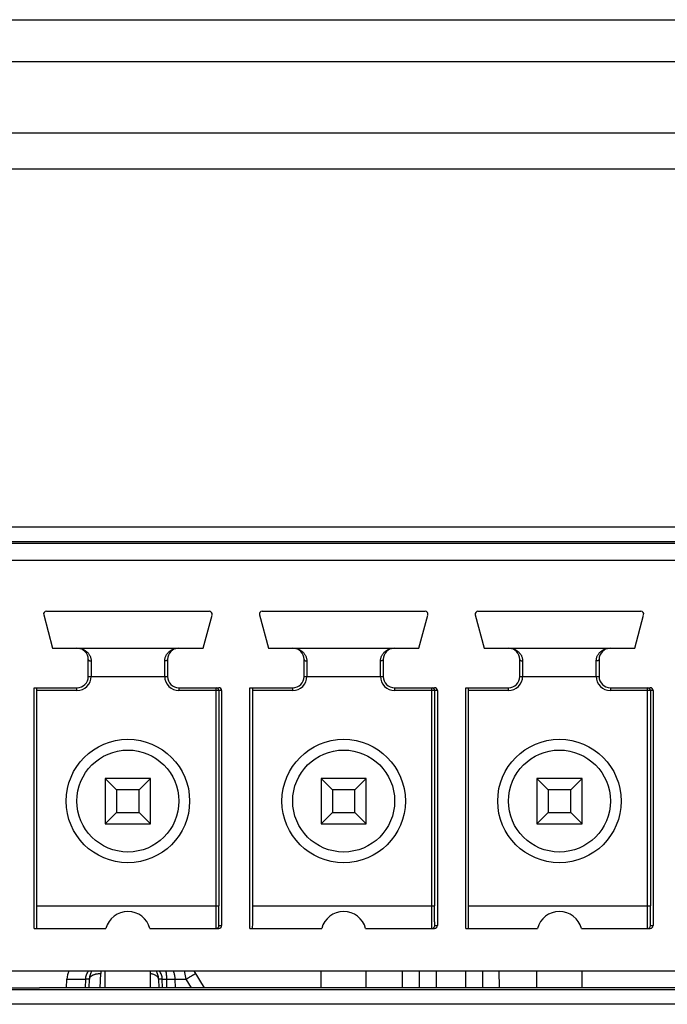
# Model space of a CAD drawing. Header units: millimetres. Extents: x 6 to 426, y 6 to 274.
# Tile 6 of 17: x 145 to 156, y 99 to 116. Entities that reach past the tile are written whole.
import ezdxf

# ---------------------------------------------------------------- set-up
doc = ezdxf.new("R2010")
doc.units = ezdxf.units.MM
doc.header["$LTSCALE"] = 23.749
doc.layers.get('0').update_dxf_attribs({"linetype": 'CONTINUOUS'})

msp = doc.modelspace()

# ---------------------------------------------------------------- linework, layer by layer
at = {"color": 7, "linetype": 'CONTINUOUS'}
for p, q in [((119.7359, 116.4168), (202.9019, 116.4168)), ((118.986, 115.6799), (203.6517, 115.6799)), ((118.8339, 114.4168), (203.8039, 114.4168)), ((127.0889, 113.7818), (195.5489, 113.7818)), ((132.043, 107.4607), (195.1808, 107.4607)), ((132.3014, 107.2023), (194.9224, 107.2023)), ((194.8897, 107.1696), (132.3341, 107.1696)), ((135.5371, 106.8718), (194.5919, 106.8718)), ((144.9796, 105.9089), (145.1369, 105.3218)), ((145.0279, 105.9718), (147.9059, 105.9718)), ((147.7969, 105.3218), (147.9534, 105.9061)), ((148.7896, 105.9089), (148.9469, 105.3218)), ((148.8379, 105.9718), (151.7159, 105.9718)), ((151.6069, 105.3218), (151.7634, 105.9061)), ((152.5996, 105.9089), (152.7569, 105.3218)), ((152.6479, 105.9718), (155.5259, 105.9718)), ((155.4169, 105.3218), (155.5734, 105.9061)), ((145.1369, 105.3218), (147.7969, 105.3218)), ((148.9469, 105.3218), (151.6069, 105.3218)), ((152.7569, 105.3218), (155.4169, 105.3218)), ((145.7669, 104.8218), (145.7669, 105.1218)), ((145.8169, 105.0946), (145.8169, 104.8218)), ((147.1169, 104.8218), (147.1169, 105.0946)), ((147.1669, 105.1218), (147.1669, 104.8218)), ((149.5769, 104.8218), (149.5769, 105.1218)), ((149.6269, 105.0946), (149.6269, 104.8218)), ((150.9269, 104.8218), (150.9269, 105.0946)), ((150.9769, 105.1218), (150.9769, 104.8218)), ((153.3869, 104.8218), (153.3869, 105.1218)), ((153.4369, 105.0946), (153.4369, 104.8218)), ((154.7369, 104.8218), (154.7369, 105.0946)), ((154.7869, 105.1218), (154.7869, 104.8218)), ((145.7669, 104.8218), (147.1669, 104.8218)), ((149.5769, 104.8218), (150.9769, 104.8218)), ((153.3869, 104.8218), (154.7869, 104.8218)), ((144.8119, 100.3718), (144.8119, 104.6218)), ((144.8119, 104.6218), (145.5669, 104.6218)), ((144.8615, 100.7718), (144.8615, 104.5718)), ((145.5669, 104.5718), (144.8615, 104.5718)), ((145.5669, 104.5718), (145.5669, 104.6218)), ((147.3669, 104.6218), (147.3669, 104.5718)), ((147.3669, 104.6218), (148.0719, 104.6218)), ((148.1219, 104.5718), (147.3669, 104.5718)), ((148.0226, 100.7718), (148.0226, 104.6218)), ((148.0726, 104.5718), (148.0726, 100.7718)), ((148.1219, 104.5718), (148.1219, 100.4218)), ((148.6219, 100.3718), (148.6219, 104.6218)), ((148.6219, 104.6218), (149.3769, 104.6218)), ((148.6715, 100.7718), (148.6715, 104.5718)), ((149.3769, 104.5718), (148.6715, 104.5718)), ((149.3769, 104.5718), (149.3769, 104.6218)), ((151.1769, 104.6218), (151.1769, 104.5718)), ((151.1769, 104.6218), (151.8819, 104.6218)), ((151.9319, 104.5718), (151.1769, 104.5718)), ((151.8326, 100.7718), (151.8326, 104.6218)), ((151.8826, 104.5718), (151.8826, 100.7718)), ((151.9319, 104.5718), (151.9319, 100.4218)), ((152.4319, 100.3718), (152.4319, 104.6218)), ((152.4319, 104.6218), (153.1869, 104.6218)), ((152.4815, 100.7718), (152.4815, 104.5718)), ((153.1869, 104.5718), (152.4815, 104.5718)), ((153.1869, 104.5718), (153.1869, 104.6218)), ((154.9869, 104.6218), (154.9869, 104.5718)), ((154.9869, 104.6218), (155.6919, 104.6218)), ((155.7419, 104.5718), (154.9869, 104.5718)), ((155.6426, 100.7718), (155.6426, 104.6218)), ((155.6926, 104.5718), (155.6926, 100.7718)), ((155.7419, 104.5718), (155.7419, 100.4218)), ((146.0669, 103.0218), (146.0669, 102.2218)), ((146.0669, 103.0218), (146.2669, 102.8218)), ((146.8669, 103.0218), (146.0669, 103.0218)), ((146.8669, 103.0218), (146.6669, 102.8218)), ((146.8669, 102.2218), (146.8669, 103.0218)), ((149.8769, 103.0218), (149.8769, 102.2218)), ((149.8769, 103.0218), (150.0769, 102.8218)), ((150.6769, 103.0218), (149.8769, 103.0218)), ((150.6769, 103.0218), (150.4769, 102.8218)), ((150.6769, 102.2218), (150.6769, 103.0218)), ((153.6869, 103.0218), (153.6869, 102.2218)), ((153.6869, 103.0218), (153.8869, 102.8218)), ((154.4869, 103.0218), (153.6869, 103.0218)), ((154.4869, 103.0218), (154.2869, 102.8218)), ((154.4869, 102.2218), (154.4869, 103.0218)), ((146.2669, 102.8218), (146.2669, 102.4218)), ((146.6669, 102.8218), (146.2669, 102.8218)), ((146.6669, 102.4218), (146.6669, 102.8218)), ((150.0769, 102.8218), (150.0769, 102.4218)), ((150.4769, 102.8218), (150.0769, 102.8218)), ((150.4769, 102.4218), (150.4769, 102.8218)), ((153.8869, 102.8218), (153.8869, 102.4218)), ((154.2869, 102.8218), (153.8869, 102.8218)), ((154.2869, 102.4218), (154.2869, 102.8218)), ((146.0669, 102.2218), (146.2669, 102.4218)), ((146.2669, 102.4218), (146.6669, 102.4218)), ((146.8669, 102.2218), (146.6669, 102.4218)), ((149.8769, 102.2218), (150.0769, 102.4218)), ((150.0769, 102.4218), (150.4769, 102.4218)), ((150.6769, 102.2218), (150.4769, 102.4218)), ((153.6869, 102.2218), (153.8869, 102.4218)), ((153.8869, 102.4218), (154.2869, 102.4218)), ((154.4869, 102.2218), (154.2869, 102.4218)), ((146.0669, 102.2218), (146.8669, 102.2218)), ((149.8769, 102.2218), (150.6769, 102.2218)), ((153.6869, 102.2218), (154.4869, 102.2218)), ((144.8615, 100.7718), (148.0726, 100.7718)), ((148.6715, 100.7718), (151.8826, 100.7718)), ((152.4815, 100.7718), (155.6926, 100.7718)), ((144.8119, 100.3718), (146.0796, 100.3718)), ((146.8542, 100.3718), (148.0719, 100.3718)), ((148.0752, 100.4218), (148.1219, 100.4218)), ((148.6219, 100.3718), (149.8896, 100.3718)), ((150.6642, 100.3718), (151.8819, 100.3718)), ((151.8852, 100.4218), (151.9319, 100.4218)), ((152.4319, 100.3718), (153.6996, 100.3718)), ((154.4742, 100.3718), (155.6919, 100.3718)), ((155.6952, 100.4218), (155.7419, 100.4218)), ((132.6319, 99.6218), (194.5919, 99.6218)), ((146.0669, 99.3264), (146.0669, 99.6218)), ((146.8669, 99.3264), (146.8669, 99.6218)), ((147.4954, 99.4773), (147.4652, 99.622)), ((147.8211, 99.3264), (147.6365, 99.6218)), ((149.8769, 99.3264), (149.8769, 99.6218)), ((150.6769, 99.3264), (150.6769, 99.6218)), ((151.3103, 99.6218), (151.3077, 99.3264)), ((151.6103, 99.6218), (151.6077, 99.3264)), ((151.9102, 99.6218), (151.9077, 99.3264)), ((152.4255, 99.6218), (152.4281, 99.3264)), ((152.7255, 99.6218), (152.7281, 99.3264)), ((153.0281, 99.3264), (153.0255, 99.6218)), ((153.6869, 99.3264), (153.6869, 99.6218)), ((154.4869, 99.3264), (154.4869, 99.6218)), ((145.3825, 99.3264), (145.3878, 99.4773)), ((145.3878, 99.4773), (145.7217, 99.4773)), ((145.7167, 99.3264), (145.7217, 99.4773)), ((145.7825, 99.3264), (145.7878, 99.4773)), ((145.9789, 99.3264), (145.9877, 99.5763)), ((147.008, 99.4773), (147.0133, 99.3264)), ((147.0741, 99.4773), (147.1483, 99.4773)), ((147.0791, 99.3264), (147.0741, 99.4773)), ((147.1483, 99.4773), (147.1509, 99.3264)), ((147.2968, 99.4773), (147.4954, 99.4773)), ((147.2968, 99.4773), (147.2991, 99.3264)), ((147.5896, 99.3264), (147.4954, 99.4773)), ((194.9224, 99.2914), (132.3014, 99.2914)), ((144.2156, 99.3218), (144.9082, 99.3218)), ((186.0565, 99.3264), (144.905, 99.3264)), ((195.1808, 99.0329), (132.043, 99.0329))]:
    msp.add_line(p, q, dxfattribs=at)
for centre, radius in [((146.4669, 102.6218), 1.09), ((150.2769, 102.6218), 1.09), ((154.0869, 102.6218), 1.09), ((146.4669, 102.6218), 0.9), ((150.2769, 102.6218), 0.9), ((154.0869, 102.6218), 0.9)]:
    msp.add_circle(centre, radius, dxfattribs=at)
for centre, radius, start, end in [((145.0279, 105.9218), 0.05, 90, 195), ((147.9059, 105.9218), 0.05, 345, 90), ((148.8379, 105.9218), 0.05, 90, 195), ((151.7159, 105.9218), 0.05, 345, 90), ((152.6479, 105.9218), 0.05, 90, 195), ((155.5259, 105.9218), 0.05, 345, 90), ((145.5669, 105.1218), 0.2, 0, 90), ((147.3669, 105.1218), 0.2, 90, 180), ((149.3769, 105.1218), 0.2, 0, 90), ((151.1769, 105.1218), 0.2, 90, 180), ((153.1869, 105.1218), 0.2, 0, 90), ((154.9869, 105.1218), 0.2, 90, 180), ((145.5669, 104.8218), 0.25, 269.99995, 360), ((145.5669, 104.8218), 0.2, 270, 360), ((147.3669, 104.8218), 0.25, 180, 270.00003), ((147.3669, 104.8218), 0.2, 180, 270), ((149.3769, 104.8218), 0.25, 269.99995, 360), ((149.3769, 104.8218), 0.2, 270, 360), ((151.1769, 104.8218), 0.25, 180, 270.00003), ((151.1769, 104.8218), 0.2, 180, 270), ((153.1869, 104.8218), 0.25, 269.99995, 360), ((153.1869, 104.8218), 0.2, 270, 360), ((154.9869, 104.8218), 0.25, 180, 270.00003), ((154.9869, 104.8218), 0.2, 180, 270), ((148.0226, 104.5718), 0.05, 359.99983, 83.5893), ((151.8326, 104.5718), 0.05, 359.99983, 83.5893), ((155.6426, 104.5718), 0.05, 359.99983, 83.5893), ((146.4669, 100.2718), 0.4, 14.47751, 165.52249), ((150.2769, 100.2718), 0.4, 14.47751, 165.52249), ((154.0869, 100.2718), 0.4, 14.47751, 165.52249), ((148.0252, 100.4218), 0.05, 270.00004, 0.00019), ((151.8352, 100.4218), 0.05, 270.00004, 0.00019), ((155.6452, 100.4218), 0.05, 270.00004, 0.00019), ((145.6876, 99.4668), 0.3, 148.8835, 178), ((146.0876, 99.4668), 0.3, 148.86159, 178), ((146.0876, 99.5728), 0.1, 150.58823, 177.99993), ((146.7082, 99.4668), 0.3, 2, 31.13156)]:
    msp.add_arc(centre, radius, start, end, dxfattribs=at)
for centre, major_axis, ratio, start_param, end_param in [((144.8611, 104.5718), (0, 0.05), 0.0073529, -1.5707963, 0), ((148.0719, 104.5718), (-0.05, 0), 0.999973, 3.1415927, 4.712389), ((148.6711, 104.5718), (0, 0.05), 0.0073529, -1.5707963, 0), ((151.8819, 104.5718), (-0.05, 0), 0.999973, 3.1415927, 4.712389), ((152.4811, 104.5718), (0, 0.05), 0.0073529, -1.5707963, 0), ((155.6919, 104.5718), (-0.05, 0), 0.999973, 3.1415927, 4.712389), ((144.8586, 100.7718), (0, 0.4), 0.0073529, -3.1415927, -1.5707963), ((148.6686, 100.7718), (0, 0.4), 0.0073529, -3.1415927, -1.5707963), ((152.4786, 100.7718), (0, 0.4), 0.0073529, -3.1415927, -1.5707963), ((148.0719, 100.4218), (0.05, 0), 0.999973, -1.5707963, 0), ((151.8819, 100.4218), (0.05, 0), 0.999973, -1.5707963, 0), ((155.6919, 100.4218), (0.05, 0), 0.999973, -1.5707963, 0)]:
    msp.add_ellipse(centre, major_axis=major_axis, ratio=ratio, start_param=start_param, end_param=end_param, dxfattribs=at)
for points, knots in [([(145.6014, 105.3197), (145.614, 105.3181), (145.639, 105.3131), (145.6693, 105.3025), (145.6927, 105.2913), (145.7098, 105.2814), (145.7263, 105.27), (145.7421, 105.2571), (145.757, 105.2426), (145.7709, 105.2265), (145.7835, 105.2087), (145.7946, 105.1891), (145.804, 105.1679), (145.8112, 105.1449), (145.8158, 105.1202), (145.8169, 105.1032), (145.8169, 105.0946)], [0, 0, 0, 0, 0.1115807, 0.2245228, 0.2818173, 0.3397964, 0.3986076, 0.4584023, 0.5193759, 0.5817267, 0.6457064, 0.7115746, 0.7796372, 0.8501969, 0.9235757, 1, 1, 1, 1]), ([(147.1169, 105.0946), (147.1169, 105.1032), (147.118, 105.1202), (147.1226, 105.1449), (147.1298, 105.1679), (147.1391, 105.1891), (147.1502, 105.2087), (147.1629, 105.2265), (147.1768, 105.2426), (147.1917, 105.2571), (147.2075, 105.27), (147.224, 105.2814), (147.2411, 105.2913), (147.2645, 105.3025), (147.2947, 105.3131), (147.3198, 105.3181), (147.3324, 105.3197)], [0, 0, 0, 0, 0.0764236, 0.1498019, 0.220361, 0.2884231, 0.3542909, 0.4182702, 0.4806205, 0.5415937, 0.601388, 0.660199, 0.7181781, 0.7754723, 0.8884106, 1, 1, 1, 1]), ([(149.4114, 105.3197), (149.424, 105.3181), (149.449, 105.3131), (149.4793, 105.3025), (149.5027, 105.2913), (149.5198, 105.2814), (149.5363, 105.27), (149.5521, 105.2571), (149.567, 105.2426), (149.5809, 105.2265), (149.5935, 105.2087), (149.6046, 105.1891), (149.614, 105.1679), (149.6212, 105.1449), (149.6258, 105.1202), (149.6269, 105.1032), (149.6269, 105.0946)], [0, 0, 0, 0, 0.1115807, 0.2245228, 0.2818173, 0.3397964, 0.3986076, 0.4584023, 0.5193759, 0.5817267, 0.6457064, 0.7115746, 0.7796372, 0.8501969, 0.9235757, 1, 1, 1, 1]), ([(150.9269, 105.0946), (150.9269, 105.1032), (150.928, 105.1202), (150.9326, 105.1449), (150.9398, 105.1679), (150.9491, 105.1891), (150.9602, 105.2087), (150.9729, 105.2265), (150.9868, 105.2426), (151.0017, 105.2571), (151.0175, 105.27), (151.034, 105.2814), (151.0511, 105.2913), (151.0745, 105.3025), (151.1047, 105.3131), (151.1298, 105.3181), (151.1424, 105.3197)], [0, 0, 0, 0, 0.0764236, 0.1498019, 0.220361, 0.2884231, 0.3542909, 0.4182702, 0.4806205, 0.5415937, 0.601388, 0.660199, 0.7181781, 0.7754723, 0.8884106, 1, 1, 1, 1]), ([(153.2214, 105.3197), (153.234, 105.3181), (153.259, 105.3131), (153.2893, 105.3025), (153.3127, 105.2913), (153.3298, 105.2814), (153.3463, 105.27), (153.3621, 105.2571), (153.377, 105.2426), (153.3909, 105.2265), (153.4035, 105.2087), (153.4146, 105.1891), (153.424, 105.1679), (153.4312, 105.1449), (153.4358, 105.1202), (153.4369, 105.1032), (153.4369, 105.0946)], [0, 0, 0, 0, 0.1115807, 0.2245228, 0.2818173, 0.3397964, 0.3986076, 0.4584023, 0.5193759, 0.5817267, 0.6457064, 0.7115746, 0.7796372, 0.8501969, 0.9235757, 1, 1, 1, 1]), ([(154.7369, 105.0946), (154.7369, 105.1032), (154.738, 105.1202), (154.7426, 105.1449), (154.7498, 105.1679), (154.7591, 105.1891), (154.7702, 105.2087), (154.7829, 105.2265), (154.7968, 105.2426), (154.8117, 105.2571), (154.8275, 105.27), (154.844, 105.2814), (154.8611, 105.2913), (154.8845, 105.3025), (154.9147, 105.3131), (154.9398, 105.3181), (154.9524, 105.3197)], [0, 0, 0, 0, 0.0764236, 0.1498019, 0.220361, 0.2884231, 0.3542909, 0.4182702, 0.4806205, 0.5415937, 0.601388, 0.660199, 0.7181781, 0.7754723, 0.8884106, 1, 1, 1, 1]), ([(145.7669, 105.1218), (145.7669, 105.1209), (145.767, 105.1191), (145.768, 105.1155), (145.77, 105.112), (145.7728, 105.1089), (145.7763, 105.1057), (145.7817, 105.1022), (145.7893, 105.0989), (145.7979, 105.0964), (145.8072, 105.0949), (145.8136, 105.0946), (145.8169, 105.0946)], [0, 0, 0, 0, 0.0432981, 0.0876188, 0.1821395, 0.2338312, 0.288896, 0.4094303, 0.54345, 0.6887997, 0.8423072, 1, 1, 1, 1]), ([(147.1669, 105.1218), (147.1669, 105.1209), (147.1667, 105.1191), (147.1657, 105.1155), (147.1637, 105.112), (147.161, 105.1089), (147.1584, 105.1066), (147.1555, 105.1044), (147.1522, 105.1025), (147.1486, 105.1007), (147.1446, 105.0991), (147.1404, 105.0977), (147.136, 105.0966), (147.1322, 105.0958), (147.129, 105.0953), (147.1258, 105.095), (147.1218, 105.0948), (147.1185, 105.0946), (147.1169, 105.0946)], [0, 0, 0, 0, 0.0432943, 0.087618, 0.1821122, 0.2337772, 0.2888161, 0.3473755, 0.4094548, 0.4748917, 0.5434633, 0.6149172, 0.6889107, 0.7649069, 0.8034886, 0.8423887, 0.9209623, 1, 1, 1, 1]), ([(149.5769, 105.1218), (149.5769, 105.1209), (149.577, 105.1191), (149.578, 105.1155), (149.58, 105.112), (149.5828, 105.1089), (149.5863, 105.1057), (149.5917, 105.1022), (149.5993, 105.0989), (149.6079, 105.0964), (149.6172, 105.0949), (149.6236, 105.0946), (149.6269, 105.0946)], [0, 0, 0, 0, 0.0432981, 0.0876188, 0.1821395, 0.2338312, 0.288896, 0.4094303, 0.54345, 0.6887997, 0.8423072, 1, 1, 1, 1]), ([(150.9769, 105.1218), (150.9769, 105.1209), (150.9767, 105.1191), (150.9757, 105.1155), (150.9737, 105.112), (150.971, 105.1089), (150.9684, 105.1066), (150.9655, 105.1044), (150.9622, 105.1025), (150.9586, 105.1007), (150.9546, 105.0991), (150.9504, 105.0977), (150.946, 105.0966), (150.9422, 105.0958), (150.939, 105.0953), (150.9358, 105.095), (150.9318, 105.0948), (150.9285, 105.0946), (150.9269, 105.0946)], [0, 0, 0, 0, 0.0432943, 0.087618, 0.1821122, 0.2337772, 0.2888161, 0.3473755, 0.4094548, 0.4748917, 0.5434633, 0.6149172, 0.6889107, 0.7649069, 0.8034886, 0.8423887, 0.9209623, 1, 1, 1, 1]), ([(153.3869, 105.1218), (153.3869, 105.1209), (153.387, 105.1191), (153.388, 105.1155), (153.39, 105.112), (153.3928, 105.1089), (153.3963, 105.1057), (153.4017, 105.1022), (153.4093, 105.0989), (153.4179, 105.0964), (153.4272, 105.0949), (153.4336, 105.0946), (153.4369, 105.0946)], [0, 0, 0, 0, 0.0432981, 0.0876188, 0.1821395, 0.2338312, 0.288896, 0.4094303, 0.54345, 0.6887997, 0.8423072, 1, 1, 1, 1]), ([(154.7869, 105.1218), (154.7869, 105.1209), (154.7867, 105.1191), (154.7857, 105.1155), (154.7837, 105.112), (154.781, 105.1089), (154.7784, 105.1066), (154.7755, 105.1044), (154.7722, 105.1025), (154.7686, 105.1007), (154.7646, 105.0991), (154.7604, 105.0977), (154.756, 105.0966), (154.7522, 105.0958), (154.749, 105.0953), (154.7458, 105.095), (154.7418, 105.0948), (154.7385, 105.0946), (154.7369, 105.0946)], [0, 0, 0, 0, 0.0432943, 0.087618, 0.1821122, 0.2337772, 0.2888161, 0.3473755, 0.4094548, 0.4748917, 0.5434633, 0.6149172, 0.6889107, 0.7649069, 0.8034886, 0.8423887, 0.9209623, 1, 1, 1, 1]), ([(148.0252, 100.3718), (148.0252, 100.3718), (148.0251, 100.3719), (148.0251, 100.372), (148.0251, 100.3721), (148.0251, 100.3723), (148.025, 100.3726), (148.025, 100.3731), (148.0249, 100.3738), (148.0249, 100.3749), (148.0248, 100.3762), (148.0247, 100.3778), (148.0247, 100.3796), (148.0246, 100.3816), (148.0246, 100.3839), (148.0245, 100.3864), (148.0244, 100.3902), (148.0243, 100.3955), (148.0242, 100.4026), (148.0241, 100.4105), (148.024, 100.4193), (148.0239, 100.429), (148.0238, 100.4395), (148.0237, 100.4508), (148.0235, 100.4674), (148.0234, 100.4899), (148.0232, 100.5189), (148.023, 100.5503), (148.0229, 100.5839), (148.0228, 100.6192), (148.0227, 100.6561), (148.0227, 100.694), (148.0226, 100.7327), (148.0226, 100.7588), (148.0226, 100.7718)], [0, 0, 0, 0, 0.0001091, 0.0003485, 0.0007333, 0.0012662, 0.0019482, 0.0027796, 0.0048906, 0.0075995, 0.0109056, 0.0148075, 0.0193025, 0.0243874, 0.0300592, 0.0363148, 0.0431512, 0.0585492, 0.0762135, 0.0961027, 0.1181704, 0.1423611, 0.1686177, 0.1968781, 0.2270719, 0.2929694, 0.3656749, 0.4444895, 0.5286539, 0.6173585, 0.7097469, 0.8049252, 0.9020063, 1, 1, 1, 1]), ([(148.0752, 100.4218), (148.0752, 100.4218), (148.0751, 100.4219), (148.0751, 100.4219), (148.0751, 100.4221), (148.075, 100.4224), (148.075, 100.4228), (148.0749, 100.4236), (148.0749, 100.4245), (148.0748, 100.4257), (148.0747, 100.4271), (148.0747, 100.4286), (148.0746, 100.4304), (148.0745, 100.4332), (148.0744, 100.4372), (148.0743, 100.4426), (148.0742, 100.4487), (148.0741, 100.4557), (148.074, 100.4634), (148.0739, 100.4719), (148.0738, 100.481), (148.0737, 100.4909), (148.0735, 100.5054), (148.0734, 100.5251), (148.0732, 100.5505), (148.073, 100.578), (148.0729, 100.6074), (148.0728, 100.6383), (148.0727, 100.6706), (148.0727, 100.7038), (148.0726, 100.7376), (148.0726, 100.7604), (148.0726, 100.7718)], [0, 0, 0, 0, 0.0001174, 0.0003606, 0.0007478, 0.0012823, 0.0027976, 0.00491, 0.0076198, 0.0109265, 0.0148288, 0.0193237, 0.0244085, 0.0300802, 0.043172, 0.0585696, 0.0762335, 0.0961225, 0.1181901, 0.1423803, 0.1686367, 0.1968967, 0.22709, 0.2929864, 0.3656906, 0.4445041, 0.5286679, 0.6173717, 0.7097592, 0.8049354, 0.9020106, 1, 1, 1, 1]), ([(151.8352, 100.3718), (151.8352, 100.3718), (151.8351, 100.3719), (151.8351, 100.372), (151.8351, 100.3721), (151.8351, 100.3723), (151.835, 100.3726), (151.835, 100.3731), (151.8349, 100.3738), (151.8349, 100.3749), (151.8348, 100.3762), (151.8347, 100.3778), (151.8347, 100.3796), (151.8346, 100.3816), (151.8346, 100.3839), (151.8345, 100.3864), (151.8344, 100.3902), (151.8343, 100.3955), (151.8342, 100.4026), (151.8341, 100.4105), (151.834, 100.4193), (151.8339, 100.429), (151.8338, 100.4395), (151.8337, 100.4508), (151.8335, 100.4674), (151.8334, 100.4899), (151.8332, 100.5189), (151.833, 100.5503), (151.8329, 100.5839), (151.8328, 100.6192), (151.8327, 100.6561), (151.8327, 100.694), (151.8326, 100.7327), (151.8326, 100.7588), (151.8326, 100.7718)], [0, 0, 0, 0, 0.0001091, 0.0003485, 0.0007333, 0.0012662, 0.0019482, 0.0027796, 0.0048906, 0.0075995, 0.0109056, 0.0148075, 0.0193025, 0.0243874, 0.0300592, 0.0363148, 0.0431512, 0.0585492, 0.0762135, 0.0961027, 0.1181704, 0.1423611, 0.1686177, 0.1968781, 0.2270719, 0.2929694, 0.3656749, 0.4444895, 0.5286539, 0.6173585, 0.7097469, 0.8049252, 0.9020063, 1, 1, 1, 1]), ([(151.8852, 100.4218), (151.8852, 100.4218), (151.8851, 100.4219), (151.8851, 100.4219), (151.8851, 100.4221), (151.885, 100.4224), (151.885, 100.4228), (151.8849, 100.4236), (151.8849, 100.4245), (151.8848, 100.4257), (151.8847, 100.4271), (151.8847, 100.4286), (151.8846, 100.4304), (151.8845, 100.4332), (151.8844, 100.4372), (151.8843, 100.4426), (151.8842, 100.4487), (151.8841, 100.4557), (151.884, 100.4634), (151.8839, 100.4719), (151.8838, 100.481), (151.8837, 100.4909), (151.8835, 100.5054), (151.8834, 100.5251), (151.8832, 100.5505), (151.883, 100.578), (151.8829, 100.6074), (151.8828, 100.6383), (151.8827, 100.6706), (151.8827, 100.7038), (151.8826, 100.7376), (151.8826, 100.7604), (151.8826, 100.7718)], [0, 0, 0, 0, 0.0001174, 0.0003606, 0.0007478, 0.0012823, 0.0027976, 0.00491, 0.0076198, 0.0109265, 0.0148288, 0.0193237, 0.0244085, 0.0300802, 0.043172, 0.0585696, 0.0762335, 0.0961225, 0.1181901, 0.1423803, 0.1686367, 0.1968967, 0.22709, 0.2929864, 0.3656906, 0.4445041, 0.5286679, 0.6173717, 0.7097592, 0.8049354, 0.9020106, 1, 1, 1, 1]), ([(155.6452, 100.3718), (155.6452, 100.3718), (155.6451, 100.3719), (155.6451, 100.372), (155.6451, 100.3721), (155.6451, 100.3723), (155.645, 100.3726), (155.645, 100.3731), (155.6449, 100.3738), (155.6449, 100.3749), (155.6448, 100.3762), (155.6447, 100.3778), (155.6447, 100.3796), (155.6446, 100.3816), (155.6446, 100.3839), (155.6445, 100.3864), (155.6444, 100.3902), (155.6443, 100.3955), (155.6442, 100.4026), (155.6441, 100.4105), (155.644, 100.4193), (155.6439, 100.429), (155.6438, 100.4395), (155.6437, 100.4508), (155.6435, 100.4674), (155.6434, 100.4899), (155.6432, 100.5189), (155.643, 100.5503), (155.6429, 100.5839), (155.6428, 100.6192), (155.6427, 100.6561), (155.6427, 100.694), (155.6426, 100.7327), (155.6426, 100.7588), (155.6426, 100.7718)], [0, 0, 0, 0, 0.0001091, 0.0003485, 0.0007333, 0.0012662, 0.0019482, 0.0027796, 0.0048906, 0.0075995, 0.0109056, 0.0148075, 0.0193025, 0.0243874, 0.0300592, 0.0363148, 0.0431512, 0.0585492, 0.0762135, 0.0961027, 0.1181704, 0.1423611, 0.1686177, 0.1968781, 0.2270719, 0.2929694, 0.3656749, 0.4444895, 0.5286539, 0.6173585, 0.7097469, 0.8049252, 0.9020063, 1, 1, 1, 1]), ([(155.6952, 100.4218), (155.6952, 100.4218), (155.6951, 100.4219), (155.6951, 100.4219), (155.6951, 100.4221), (155.695, 100.4224), (155.695, 100.4228), (155.6949, 100.4236), (155.6949, 100.4245), (155.6948, 100.4257), (155.6947, 100.4271), (155.6947, 100.4286), (155.6946, 100.4304), (155.6945, 100.4332), (155.6944, 100.4372), (155.6943, 100.4426), (155.6942, 100.4487), (155.6941, 100.4557), (155.694, 100.4634), (155.6939, 100.4719), (155.6938, 100.481), (155.6937, 100.4909), (155.6935, 100.5054), (155.6934, 100.5251), (155.6932, 100.5505), (155.693, 100.578), (155.6929, 100.6074), (155.6928, 100.6383), (155.6927, 100.6706), (155.6927, 100.7038), (155.6926, 100.7376), (155.6926, 100.7604), (155.6926, 100.7718)], [0, 0, 0, 0, 0.0001174, 0.0003606, 0.0007478, 0.0012823, 0.0027976, 0.00491, 0.0076198, 0.0109265, 0.0148288, 0.0193237, 0.0244085, 0.0300802, 0.043172, 0.0585696, 0.0762335, 0.0961225, 0.1181901, 0.1423803, 0.1686367, 0.1968967, 0.22709, 0.2929864, 0.3656906, 0.4445041, 0.5286679, 0.6173717, 0.7097592, 0.8049354, 0.9020106, 1, 1, 1, 1]), ([(145.7217, 99.4773), (145.7222, 99.4903), (145.7251, 99.5161), (145.7351, 99.5537), (145.7502, 99.5895), (145.7635, 99.6116), (145.7708, 99.6222)], [0, 0, 0, 0, 0.2511668, 0.501773, 0.7514744, 1, 1, 1, 1]), ([(147.0741, 99.4773), (147.0736, 99.4903), (147.0706, 99.5161), (147.0607, 99.5537), (147.0456, 99.5895), (147.0323, 99.6116), (147.025, 99.6222)], [0, 0, 0, 0, 0.2511667, 0.5017729, 0.7514744, 1, 1, 1, 1]), ([(147.1339, 99.6222), (147.1362, 99.6112), (147.1401, 99.5884), (147.1445, 99.5529), (147.1473, 99.5156), (147.1481, 99.4902), (147.1483, 99.4773)], [0, 0, 0, 0, 0.2301423, 0.4763726, 0.7346405, 1, 1, 1, 1]), ([(147.2642, 99.6221), (147.2692, 99.6114), (147.2769, 99.5919), (147.2855, 99.5627), (147.2934, 99.5255), (147.2963, 99.4967), (147.2968, 99.4773)], [0, 0, 0, 0, 0.2361229, 0.4205104, 0.6102169, 1, 1, 1, 1]), ([(145.7878, 99.4773), (145.7878, 99.4773), (145.7877, 99.4772), (145.7876, 99.4772), (145.7874, 99.4771), (145.7871, 99.4771), (145.7866, 99.477), (145.786, 99.4769), (145.7849, 99.4769), (145.7832, 99.4768), (145.7808, 99.4767), (145.7778, 99.4767), (145.7743, 99.4766), (145.7703, 99.4766), (145.7658, 99.4766), (145.7608, 99.4767), (145.7554, 99.4767), (145.7472, 99.4768), (145.7359, 99.477), (145.7266, 99.4772), (145.7217, 99.4773)], [0, 0, 0, 0, 0.0016051, 0.0030361, 0.0049464, 0.0102553, 0.0175833, 0.0269444, 0.0383424, 0.0672285, 0.1041743, 0.1490951, 0.2018699, 0.2623551, 0.3303956, 0.4057954, 0.4883479, 0.5778349, 0.7766587, 1, 1, 1, 1]), ([(145.7878, 99.4773), (145.7879, 99.4807), (145.7888, 99.4877), (145.792, 99.4978), (145.7971, 99.5077), (145.804, 99.5172), (145.8126, 99.5262), (145.8228, 99.5347), (145.8346, 99.5426), (145.8478, 99.5498), (145.8623, 99.5562), (145.8779, 99.5619), (145.8946, 99.5667), (145.9183, 99.5719), (145.9494, 99.576), (145.9748, 99.5766), (145.9877, 99.5763)], [0, 0, 0, 0, 0.0425506, 0.0861148, 0.1315691, 0.1796529, 0.2308896, 0.2856054, 0.3439526, 0.4059309, 0.4714145, 0.5401766, 0.6119051, 0.6862213, 0.840773, 1, 1, 1, 1]), ([(147.008, 99.4773), (147.0079, 99.4801), (147.0073, 99.4856), (147.0051, 99.4939), (147.0018, 99.502), (146.9972, 99.5098), (146.9915, 99.5174), (146.9821, 99.5275), (146.9675, 99.539), (146.9467, 99.5508), (146.9225, 99.5606), (146.8956, 99.5683), (146.8767, 99.5718), (146.8669, 99.5731)], [0, 0, 0, 0, 0.0453806, 0.0914844, 0.1389347, 0.1883078, 0.2400716, 0.2945701, 0.4124971, 0.5429647, 0.6854438, 0.8384888, 1, 1, 1, 1]), ([(147.0741, 99.4773), (147.0691, 99.4772), (147.0598, 99.477), (147.0486, 99.4768), (147.0404, 99.4767), (147.0349, 99.4767), (147.0299, 99.4766), (147.0254, 99.4766), (147.0214, 99.4766), (147.018, 99.4767), (147.015, 99.4767), (147.0126, 99.4768), (147.0109, 99.4769), (147.0098, 99.4769), (147.0091, 99.477), (147.0087, 99.4771), (147.0083, 99.4771), (147.0082, 99.4772), (147.0081, 99.4772), (147.008, 99.4773), (147.008, 99.4773)], [0, 0, 0, 0, 0.2233414, 0.4221652, 0.5116522, 0.5942047, 0.6696045, 0.737645, 0.7981302, 0.850905, 0.8958258, 0.9327715, 0.9616577, 0.9730557, 0.9824167, 0.9897447, 0.9950536, 0.9969639, 0.9983949, 1, 1, 1, 1]), ([(147.1483, 99.4773), (147.1586, 99.4771), (147.181, 99.4767), (147.2167, 99.4766), (147.2558, 99.4768), (147.2829, 99.4771), (147.2968, 99.4773)], [0, 0, 0, 0, 0.2091747, 0.4528009, 0.7202872, 1, 1, 1, 1]), ([(147.4954, 99.4773), (147.5062, 99.4841), (147.5224, 99.4941), (147.5439, 99.5073), (147.5593, 99.5167), (147.5742, 99.5257), (147.5883, 99.5342), (147.6015, 99.5421), (147.6138, 99.5493), (147.6249, 99.5557), (147.6348, 99.5614), (147.6434, 99.5662), (147.6497, 99.5696), (147.6541, 99.5719), (147.6568, 99.5732), (147.6591, 99.5744), (147.6608, 99.5751), (147.6619, 99.5756), (147.6627, 99.5759), (147.6633, 99.5761), (147.6638, 99.5763), (147.6642, 99.5764), (147.6646, 99.5765), (147.6649, 99.5764), (147.665, 99.5763)], [0, 0, 0, 0, 0.1957067, 0.2909855, 0.3833585, 0.471954, 0.5559377, 0.6345219, 0.7069688, 0.7726003, 0.8308008, 0.8810263, 0.9228127, 0.9404177, 0.955778, 0.968858, 0.9796346, 0.9841545, 0.9880939, 0.9914531, 0.9942357, 0.9964497, 0.9981127, 1, 1, 1, 1])]:
    msp.add_open_spline(points, degree=3, knots=knots, dxfattribs=at)

doc.saveas('drawing.dxf')
